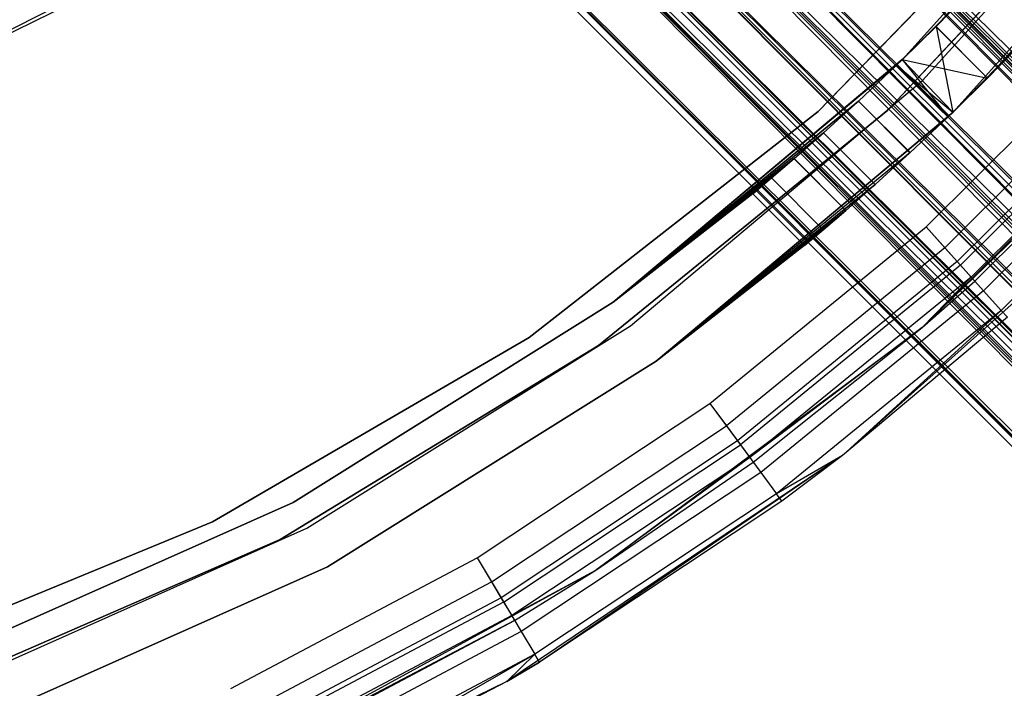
# Model space of a CAD drawing. Extents: x -28.1 to 0, y 0 to 28.1.
# Tile 93 of 215: x -13.267 to -12.47, y 11.989 to 12.531. Entities that reach past the tile are written whole.
import ezdxf

# ---------------------------------------------------------------- set-up
doc = ezdxf.new("R2010")
doc.units = 0
doc.header["$MEASUREMENT"] = 0
doc.layers.get('0').update_dxf_attribs({"color": 13, "linetype": 'CONTINUOUS'})

# ---------------------------------------------------------------- blocks, each defined once
blk = doc.blocks.new('ORTO_VIII_Z_ZAROWKA_OKAPO0')
at = {"color": 0}
for p, q in [((23.13831, 5.59983, 0.7655), (15.32689, 13.37817, 0.76121)), ((23.12177, 5.5833, 0.76121), (15.32689, 13.37817, 0.76121)), ((23.13831, 5.59983, 0.7655), (15.32689, 13.37817, 0.76121)), ((23.12177, 5.5833, 0.76121), (15.32689, 13.37817, 0.76121)), ((23.07168, 5.53321, 0.7655), (15.32689, 13.37817, 0.76121)), ((23.07168, 5.53321, 0.7655), (15.32689, 13.37817, 0.76121)), ((23.10499, 5.56652, 1.15348), (15.32689, 13.37817, 1.15204)), ((23.12177, 5.5833, 1.15204), (15.32689, 13.37817, 1.15204)), ((23.10499, 5.56652, 1.15348), (15.32689, 13.37817, 1.15204)), ((23.12177, 5.5833, 1.15204), (15.32689, 13.37817, 1.15204)), ((23.16968, 5.63121, 1.13093), (15.32689, 13.37817, 1.15204)), ((23.16968, 5.63121, 1.13093), (15.32689, 13.37817, 1.15204)), ((23.16034, 5.62187, 1.07003), (15.32186, 13.37314, 1.09342)), ((23.15027, 5.6118, 1.07864), (15.32186, 13.37314, 1.09342)), ((23.16034, 5.62187, 1.07003), (15.32186, 13.37314, 1.09342)), ((23.15027, 5.6118, 1.07864), (15.32186, 13.37314, 1.09342)), ((23.11674, 5.57826, 1.09342), (15.32186, 13.37314, 1.09342)), ((23.11674, 5.57826, 1.09342), (15.32186, 13.37314, 1.09342)), ((23.07044, 5.53197, 0.82779), (15.32186, 13.37314, 0.81984)), ((23.08167, 5.5432, 0.82284), (15.32186, 13.37314, 0.81984)), ((23.07044, 5.53197, 0.82779), (15.32186, 13.37314, 0.81984)), ((23.08167, 5.5432, 0.82284), (15.32186, 13.37314, 0.81984)), ((23.11674, 5.57826, 0.81984), (15.32186, 13.37314, 0.81984)), ((23.11674, 5.57826, 0.81984), (15.32186, 13.37314, 0.81984)), ((23.11674, 5.57826, 1.09342), (15.27556, 13.32684, 1.08547)), ((23.10499, 5.56652, 1.09442), (15.27556, 13.32684, 1.08547)), ((23.11674, 5.57826, 1.09342), (15.27556, 13.32684, 1.08547)), ((23.10499, 5.56652, 1.09442), (15.27556, 13.32684, 1.08547)), ((23.07044, 5.53197, 1.08547), (15.27556, 13.32684, 1.08547)), ((23.07044, 5.53197, 1.08547), (15.27556, 13.32684, 1.08547)), ((23.03206, 5.49359, 0.86525), (15.27556, 13.32684, 0.82779)), ((23.04038, 5.50191, 0.85349), (15.27556, 13.32684, 0.82779)), ((23.03206, 5.49359, 0.86525), (15.27556, 13.32684, 0.82779)), ((23.04038, 5.50191, 0.85349), (15.27556, 13.32684, 0.82779)), ((23.07044, 5.53197, 0.82779), (15.27556, 13.32684, 0.82779)), ((23.07044, 5.53197, 0.82779), (15.27556, 13.32684, 0.82779)), ((23.07168, 5.53321, 0.7655), (15.26076, 13.31204, 0.77257)), ((23.05563, 5.51716, 0.77257), (15.26076, 13.31204, 0.77257)), ((23.07168, 5.53321, 0.7655), (15.26076, 13.31204, 0.77257)), ((23.05563, 5.51716, 0.77257), (15.26076, 13.31204, 0.77257)), ((23.01269, 5.47422, 0.80928), (15.26076, 13.31204, 0.77257)), ((23.01269, 5.47422, 0.80928), (15.26076, 13.31204, 0.77257)), ((23.04031, 5.50183, 1.13093), (15.26076, 13.31204, 1.14069)), ((23.05563, 5.51716, 1.14069), (15.26076, 13.31204, 1.14069)), ((23.04031, 5.50183, 1.13093), (15.26076, 13.31204, 1.14069)), ((23.05563, 5.51716, 1.14069), (15.26076, 13.31204, 1.14069)), ((23.10499, 5.56652, 1.15348), (15.26076, 13.31204, 1.14069)), ((23.10499, 5.56652, 1.15348), (15.26076, 13.31204, 1.14069)), ((23.07044, 5.53197, 1.08547), (15.23718, 13.28846, 1.048)), ((23.05971, 5.52124, 1.07864), (15.23718, 13.28846, 1.048)), ((23.07044, 5.53197, 1.08547), (15.23718, 13.28846, 1.048)), ((23.05971, 5.52124, 1.07864), (15.23718, 13.28846, 1.048)), ((23.03206, 5.49359, 1.048), (15.23718, 13.28846, 1.048)), ((23.03206, 5.49359, 1.048), (15.23718, 13.28846, 1.048)), ((23.01039, 5.47191, 0.92365), (15.23718, 13.28846, 0.86525)), ((23.01389, 5.47541, 0.90776), (15.23718, 13.28846, 0.86525)), ((23.01039, 5.47191, 0.92365), (15.23718, 13.28846, 0.86525)), ((23.01389, 5.47541, 0.90776), (15.23718, 13.28846, 0.86525)), ((23.03206, 5.49359, 0.86525), (15.23718, 13.28846, 0.86525)), ((23.03206, 5.49359, 0.86525), (15.23718, 13.28846, 0.86525)), ((23.01039, 5.47191, 0.9896), (15.21268, 13.26396, 0.95663)), ((23.01039, 5.47191, 0.9896), (15.21268, 13.26396, 0.95663)), ((23.03206, 5.49359, 1.048), (15.21551, 13.26679, 0.9896)), ((23.02481, 5.48633, 1.0349), (15.21551, 13.26679, 0.9896)), ((23.03206, 5.49359, 1.048), (15.21551, 13.26679, 0.9896)), ((23.02481, 5.48633, 1.0349), (15.21551, 13.26679, 0.9896)), ((23.01039, 5.47191, 0.9896), (15.21551, 13.26679, 0.9896)), ((23.01039, 5.47191, 0.9896), (15.21551, 13.26679, 0.9896)), ((23.01039, 5.47191, 0.9896), (15.21551, 13.26679, 0.92365)), ((23.00827, 5.46979, 0.97324), (15.21551, 13.26679, 0.92365)), ((23.01039, 5.47191, 0.9896), (15.21551, 13.26679, 0.92365)), ((23.00827, 5.46979, 0.97324), (15.21551, 13.26679, 0.92365)), ((23.01039, 5.47191, 0.92365), (15.21551, 13.26679, 0.92365)), ((23.01039, 5.47191, 0.92365), (15.21551, 13.26679, 0.92365)), ((23.01269, 5.47422, 0.80928), (15.20593, 13.25721, 0.82609)), ((15.20593, 13.25721, 0.82609), (22.97484, 5.43637, 0.88682)), ((15.20593, 13.25721, 0.82609), (22.97484, 5.43637, 0.88682)), ((15.20593, 13.25721, 0.82609), (23.00081, 5.46233, 0.82609)), ((15.20593, 13.25721, 0.82609), (23.00081, 5.46233, 0.82609)), ((23.01269, 5.47422, 0.80928), (15.20593, 13.25721, 0.82609)), ((22.99044, 5.45196, 1.06845), (15.20593, 13.25721, 1.08716)), ((23.00081, 5.46233, 1.08716), (15.20593, 13.25721, 1.08716)), ((22.99044, 5.45196, 1.06845), (15.20593, 13.25721, 1.08716)), ((23.00081, 5.46233, 1.08716), (15.20593, 13.25721, 1.08716)), ((23.04031, 5.50183, 1.13093), (15.20593, 13.25721, 1.08716)), ((23.04031, 5.50183, 1.13093), (15.20593, 13.25721, 1.08716)), ((22.96681, 5.42834, 0.98036), (15.17497, 13.22625, 1.00374)), ((15.17497, 13.22625, 1.00374), (22.9658, 5.42732, 0.95663)), ((15.17497, 13.22625, 1.00374), (22.9658, 5.42732, 0.95663)), ((15.17497, 13.22625, 0.90952), (22.96984, 5.43137, 0.90952)), ((15.17497, 13.22625, 0.90952), (22.96984, 5.43137, 0.90952)), ((15.17497, 13.22625, 0.90952), (22.97484, 5.43637, 0.88682)), ((15.17497, 13.22625, 0.90952), (22.97484, 5.43637, 0.88682)), ((22.96984, 5.43137, 1.00374), (15.17497, 13.22625, 1.00374)), ((22.96681, 5.42834, 0.98036), (15.17497, 13.22625, 1.00374)), ((22.96984, 5.43137, 1.00374), (15.17497, 13.22625, 1.00374)), ((22.99044, 5.45196, 1.06845), (15.17497, 13.22625, 1.00374)), ((22.99044, 5.45196, 1.06845), (15.17497, 13.22625, 1.00374)), ((15.17092, 13.2222, 0.95663), (22.9658, 5.42732, 0.95663)), ((15.17092, 13.2222, 0.95663), (22.9658, 5.42732, 0.95663)), ((16.06224, 12.98688, 0.70072), (15.85771, 12.75972, 0.70072)), ((15.85771, 12.75972, 2.01962), (16.06224, 12.98688, 2.01962)), ((15.85771, 12.75972, 2.01962), (16.06224, 12.98688, 2.01962)), ((16.06224, 12.98688, 0.70072), (15.85771, 12.75972, 0.70072)), ((15.885, 12.78653, 0.75584), (16.06224, 12.98688, 0.70072)), ((15.885, 12.78653, 0.75584), (16.06224, 12.98688, 0.70072)), ((15.87412, 12.74273, 0.64167), (16.08086, 12.97233, 0.64167)), ((15.87412, 12.74273, 0.64167), (16.08086, 12.97233, 0.64167)), ((15.87412, 12.74273, 0.70072), (16.08086, 12.97233, 0.70072)), ((15.87412, 12.74273, 0.70072), (16.08086, 12.97233, 0.70072)), ((16.10878, 12.95052, 2.01962), (15.89874, 12.71724, 2.01962)), ((15.89874, 12.71724, 0.64167), (16.10878, 12.95052, 0.64167)), ((16.10878, 12.95052, 2.01962), (15.89874, 12.71724, 2.01962)), ((15.89874, 12.71724, 0.64167), (16.10878, 12.95052, 0.64167)), ((15.9267, 12.74472, 1.15741), (16.10878, 12.95052, 2.01962)), ((15.9267, 12.74472, 1.15741), (16.10878, 12.95052, 2.01962)), ((16.05209, 12.93941, 0.70072), (15.84597, 12.71871, 0.70072)), ((15.84597, 12.71871, 0.64167), (16.05209, 12.93941, 0.64167)), ((16.05209, 12.93941, 0.70072), (15.84597, 12.71871, 0.70072)), ((15.84597, 12.71871, 0.64167), (16.05209, 12.93941, 0.64167)), ((15.9962, 12.93062, 2.01962), (15.7894, 12.71761, 2.01962)), ((15.7894, 12.71761, 1.96056), (15.9962, 12.93062, 1.96056)), ((15.9962, 12.93062, 2.01962), (15.7894, 12.71761, 2.01962)), ((15.7894, 12.71761, 1.96056), (15.9962, 12.93062, 1.96056)), ((15.23707, 12.83571, 0.70072), (15.01954, 12.72487, 0.70072)), ((15.23707, 12.83571, 0.70072), (15.01954, 12.72487, 0.70072)), ((15.91626, 12.81844, 1.15238), (15.85771, 12.75972, 2.01962)), ((15.91626, 12.81844, 1.15238), (15.85771, 12.75972, 2.01962)), ((15.91626, 12.81844, 1.15238), (15.88494, 12.78647, 1.15741)), ((15.91626, 12.81844, 1.15238), (15.88494, 12.78647, 1.15741)), ((15.885, 12.78653, 0.75584), (15.91626, 12.81844, 0.76087)), ((15.885, 12.78653, 0.75584), (15.91626, 12.81844, 0.76087)), ((15.18307, 12.80456, 1.33064), (15.01954, 12.72487, 0.70072)), ((15.18307, 12.80456, 1.33064), (15.01954, 12.72487, 0.70072)), ((15.18307, 12.80456, 1.33064), (15.01954, 12.72487, 1.33064)), ((15.18307, 12.80456, 1.33064), (15.01954, 12.72487, 1.33064)), ((15.9872, 12.80761, 0.77576), (15.89874, 12.71724, 0.64167)), ((15.9872, 12.80761, 0.77576), (15.89874, 12.71724, 0.64167)), ((15.85766, 12.75967, 0.75953), (15.885, 12.78653, 0.75584)), ((15.85766, 12.75967, 0.75953), (15.885, 12.78653, 0.75584)), ((15.88494, 12.78647, 1.15741), (15.85766, 12.75967, 1.15373)), ((15.88494, 12.78647, 1.15741), (15.85766, 12.75967, 1.15373)), ((15.885, 12.78653, 0.75584), (15.85771, 12.75972, 0.70072)), ((15.885, 12.78653, 0.75584), (15.85771, 12.75972, 0.70072)), ((15.88494, 12.78647, 1.15741), (15.85771, 12.75972, 2.01962)), ((15.88494, 12.78647, 1.15741), (15.85771, 12.75972, 2.01962)), ((15.88494, 12.78647, 1.15741), (15.9267, 12.74472, 1.15741)), ((15.88494, 12.78647, 1.15741), (15.9267, 12.74472, 1.15741)), ((15.885, 12.78653, 0.75584), (15.92676, 12.74478, 0.75584)), ((15.885, 12.78653, 0.75584), (15.92676, 12.74478, 0.75584)), ((15.885, 12.78653, 0.75584), (15.89869, 12.7172, 0.75973)), ((15.885, 12.78653, 0.75584), (15.89869, 12.7172, 0.75973)), ((15.87694, 12.62425, 64.80825), (16.03727, 12.78355, 64.80825)), ((15.87694, 12.62425, 64.76888), (16.03727, 12.78355, 64.76888)), ((15.87694, 12.62425, 64.80825), (16.03727, 12.78355, 64.80825)), ((15.87694, 12.62425, 64.76888), (16.03727, 12.78355, 64.76888)), ((15.95803, 12.77667, 0.76087), (15.89874, 12.71724, 0.64167)), ((15.95803, 12.77667, 0.76087), (15.89874, 12.71724, 0.64167)), ((15.9267, 12.74472, 1.15741), (15.95803, 12.77667, 1.15238)), ((15.9267, 12.74472, 1.15741), (15.95803, 12.77667, 1.15238)), ((15.95803, 12.77667, 0.76087), (15.92676, 12.74478, 0.75584)), ((15.95803, 12.77667, 0.76087), (15.92676, 12.74478, 0.75584)), ((15.87388, 12.54294, 63.76495), (16.10842, 12.77445, 63.76495)), ((15.87388, 12.54294, 63.76495), (16.10842, 12.77445, 63.76495)), ((16.05397, 12.76832, 64.76439), (15.89206, 12.60745, 64.76439)), ((16.05397, 12.76832, 64.76439), (15.89206, 12.60745, 64.76439)), ((15.62356, 12.56324, 2.01962), (15.85771, 12.75972, 2.01962)), ((15.85771, 12.75972, 0.70072), (15.62356, 12.56324, 0.70072)), ((15.62356, 12.56324, 2.01962), (15.85771, 12.75972, 2.01962)), ((15.85771, 12.75972, 0.70072), (15.62356, 12.56324, 0.70072)), ((15.85766, 12.75967, 1.15373), (15.62356, 12.56324, 2.01962)), ((15.85766, 12.75967, 1.15373), (15.62356, 12.56324, 2.01962)), ((15.85307, 12.75525, 1.15238), (15.62356, 12.56324, 2.01962)), ((15.85307, 12.75525, 1.15238), (15.62356, 12.56324, 2.01962)), ((15.82211, 12.7261, 0.77576), (15.85771, 12.75972, 0.70072)), ((15.82211, 12.7261, 0.77576), (15.85771, 12.75972, 0.70072)), ((15.82211, 12.7261, 0.77576), (15.85307, 12.75525, 0.76087)), ((15.82211, 12.7261, 0.77576), (15.85307, 12.75525, 0.76087)), ((15.85307, 12.75525, 1.15238), (15.8222, 12.72619, 1.13756)), ((15.85307, 12.75525, 1.15238), (15.8222, 12.72619, 1.13756)), ((15.85307, 12.75525, 0.76087), (15.85771, 12.75972, 0.70072)), ((15.85307, 12.75525, 0.76087), (15.85771, 12.75972, 0.70072)), ((15.85766, 12.75967, 1.15373), (15.85307, 12.75525, 1.15238)), ((15.85307, 12.75525, 0.76087), (15.85766, 12.75967, 0.75953)), ((15.85766, 12.75967, 1.15373), (15.85307, 12.75525, 1.15238)), ((15.85307, 12.75525, 0.76087), (15.85766, 12.75967, 0.75953)), ((15.85307, 12.75525, 1.15238), (15.89484, 12.71349, 1.15238)), ((15.85307, 12.75525, 1.15238), (15.89484, 12.71349, 1.15238)), ((15.85307, 12.75525, 1.15238), (15.89869, 12.7172, 1.15353)), ((15.85307, 12.75525, 1.15238), (15.89869, 12.7172, 1.15353)), ((15.85307, 12.75525, 0.76087), (15.89484, 12.71349, 0.76087)), ((15.85307, 12.75525, 0.76087), (15.89484, 12.71349, 0.76087)), ((15.85771, 12.75972, 2.01962), (15.85766, 12.75967, 1.15373)), ((15.85766, 12.75967, 0.75953), (15.85771, 12.75972, 0.70072)), ((15.85766, 12.75967, 0.75953), (15.85771, 12.75972, 0.70072)), ((15.85771, 12.75972, 2.01962), (15.85766, 12.75967, 1.15373)), ((15.85766, 12.75967, 1.15373), (15.89869, 12.7172, 1.15353)), ((15.85766, 12.75967, 1.15373), (15.89869, 12.7172, 1.15353)), ((15.85766, 12.75967, 1.15373), (15.9267, 12.74472, 1.15741)), ((15.85766, 12.75967, 1.15373), (15.9267, 12.74472, 1.15741)), ((15.85766, 12.75967, 0.75953), (15.89869, 12.7172, 0.75973)), ((15.85766, 12.75967, 0.75953), (15.89869, 12.7172, 0.75973)), ((15.85766, 12.75967, 0.75953), (15.89484, 12.71349, 0.76087)), ((15.85766, 12.75967, 0.75953), (15.89484, 12.71349, 0.76087)), ((16.0651, 12.75817, 64.80076), (15.90214, 12.59626, 64.80076)), ((16.0651, 12.75817, 64.80076), (15.90214, 12.59626, 64.80076)), ((16.06812, 12.75541, 64.75159), (15.90488, 12.59322, 64.75159)), ((16.06812, 12.75541, 64.75159), (15.90488, 12.59322, 64.75159)), ((15.92676, 12.74478, 0.75584), (15.89869, 12.7172, 0.75973)), ((15.92676, 12.74478, 0.75584), (15.89869, 12.7172, 0.75973)), ((15.89869, 12.7172, 1.15353), (15.9267, 12.74472, 1.15741)), ((15.89869, 12.7172, 1.15353), (15.9267, 12.74472, 1.15741)), ((15.89874, 12.71724, 0.64167), (15.92676, 12.74478, 0.75584)), ((15.89874, 12.71724, 0.64167), (15.92676, 12.74478, 0.75584)), ((15.9267, 12.74472, 1.15741), (15.89874, 12.71724, 2.01962)), ((15.9267, 12.74472, 1.15741), (15.89874, 12.71724, 2.01962)), ((16.07758, 12.74678, 64.73243), (15.91345, 12.5837, 64.73243)), ((16.07758, 12.74678, 64.73243), (15.91345, 12.5837, 64.73243)), ((15.63745, 12.54413, 0.64167), (15.87412, 12.74273, 0.64167)), ((15.63745, 12.54413, 0.64167), (15.87412, 12.74273, 0.64167)), ((15.63745, 12.54413, 0.70072), (15.87412, 12.74273, 0.70072)), ((15.63745, 12.54413, 0.70072), (15.87412, 12.74273, 0.70072)), ((15.87388, 12.54294, 63.76495), (16.0809, 12.74375, 64.70983)), ((15.87388, 12.54294, 63.76495), (16.0809, 12.74375, 64.70983)), ((15.87412, 12.74273, 0.64167), (15.87412, 12.74273, 0.70072)), ((15.87412, 12.74273, 0.64167), (15.87412, 12.74273, 0.70072)), ((15.91645, 12.58036, 64.70983), (16.0809, 12.74375, 64.70983)), ((15.91645, 12.58036, 64.70983), (16.0809, 12.74375, 64.70983)), ((16.08869, 12.73665, 64.77942), (15.92351, 12.57253, 64.77942)), ((16.08869, 12.73665, 64.77942), (15.92351, 12.57253, 64.77942)), ((15.62356, 12.56324, 2.01962), (15.8222, 12.72619, 1.13756)), ((15.62356, 12.56324, 2.01962), (15.8222, 12.72619, 1.13756)), ((15.82211, 12.7261, 0.77576), (15.62356, 12.56324, 0.70072)), ((15.82211, 12.7261, 0.77576), (15.62356, 12.56324, 0.70072)), ((15.8222, 12.72619, 1.13756), (15.79394, 12.70053, 1.11361)), ((15.8222, 12.72619, 1.13756), (15.79394, 12.70053, 1.11361)), ((15.79394, 12.70053, 0.79965), (15.82211, 12.7261, 0.77576)), ((15.79394, 12.70053, 0.79965), (15.82211, 12.7261, 0.77576)), ((15.82211, 12.7261, 0.77576), (15.8639, 12.68431, 0.77576)), ((15.82211, 12.7261, 0.77576), (15.8639, 12.68431, 0.77576)), ((15.8222, 12.72619, 1.13756), (15.86399, 12.6844, 1.13756)), ((15.8222, 12.72619, 1.13756), (15.86399, 12.6844, 1.13756)), ((16.10445, 12.72227, 64.74749), (15.93779, 12.55667, 64.74749)), ((16.10445, 12.72227, 64.74749), (15.93779, 12.55667, 64.74749)), ((15.7894, 12.71761, 2.01962), (15.55552, 12.53474, 2.01962)), ((15.55552, 12.53474, 1.96056), (15.7894, 12.71761, 1.96056)), ((15.7894, 12.71761, 2.01962), (15.55552, 12.53474, 2.01962)), ((15.55552, 12.53474, 1.96056), (15.7894, 12.71761, 1.96056)), ((15.84597, 12.71871, 0.70072), (15.61172, 12.52813, 0.70072)), ((15.61172, 12.52813, 0.64167), (15.84597, 12.71871, 0.64167)), ((15.84597, 12.71871, 0.70072), (15.61172, 12.52813, 0.70072)), ((15.61172, 12.52813, 0.64167), (15.84597, 12.71871, 0.64167)), ((15.65827, 12.51547, 0.64167), (15.89874, 12.71724, 0.64167)), ((15.89874, 12.71724, 2.01962), (15.65827, 12.51547, 2.01962)), ((15.89874, 12.71724, 2.01962), (15.65827, 12.51547, 2.01962)), ((15.65827, 12.51547, 0.64167), (15.89874, 12.71724, 0.64167)), ((15.89484, 12.71349, 0.76087), (15.65827, 12.51547, 0.64167)), ((15.89484, 12.71349, 0.76087), (15.65827, 12.51547, 0.64167)), ((15.89484, 12.71349, 1.15238), (15.65827, 12.51547, 2.01962)), ((15.89484, 12.71349, 1.15238), (15.65827, 12.51547, 2.01962)), ((15.7894, 12.71761, 2.01962), (15.7894, 12.71761, 1.96056)), ((15.7894, 12.71761, 2.01962), (15.7894, 12.71761, 1.96056)), ((15.84597, 12.71871, 0.70072), (15.84597, 12.71871, 0.64167)), ((15.84597, 12.71871, 0.70072), (15.84597, 12.71871, 0.64167)), ((15.89484, 12.71349, 0.76087), (15.8639, 12.68431, 0.77576)), ((15.89484, 12.71349, 0.76087), (15.8639, 12.68431, 0.77576)), ((15.86399, 12.6844, 1.13756), (15.89484, 12.71349, 1.15238)), ((15.86399, 12.6844, 1.13756), (15.89484, 12.71349, 1.15238)), ((15.89484, 12.71349, 0.76087), (15.89874, 12.71724, 0.64167)), ((15.89484, 12.71349, 0.76087), (15.89874, 12.71724, 0.64167)), ((15.89484, 12.71349, 1.15238), (15.89874, 12.71724, 2.01962)), ((15.89484, 12.71349, 1.15238), (15.89874, 12.71724, 2.01962)), ((15.89869, 12.7172, 0.75973), (15.89484, 12.71349, 0.76087)), ((15.89484, 12.71349, 1.15238), (15.89869, 12.7172, 1.15353)), ((15.89484, 12.71349, 1.15238), (15.89869, 12.7172, 1.15353)), ((15.89869, 12.7172, 0.75973), (15.89484, 12.71349, 0.76087)), ((15.89869, 12.7172, 0.75973), (15.89874, 12.71724, 0.64167)), ((15.89869, 12.7172, 0.75973), (15.89874, 12.71724, 0.64167)), ((15.89869, 12.7172, 1.15353), (15.89874, 12.71724, 2.01962)), ((15.89869, 12.7172, 1.15353), (15.89874, 12.71724, 2.01962)), ((15.79394, 12.70053, 1.11361), (15.62356, 12.56324, 2.01962)), ((15.79394, 12.70053, 1.11361), (15.62356, 12.56324, 2.01962)), ((15.79394, 12.70053, 0.79965), (15.62356, 12.56324, 0.70072)), ((15.79394, 12.70053, 0.79965), (15.62356, 12.56324, 0.70072)), ((15.79394, 12.70053, 1.11361), (15.77001, 12.67951, 1.08182)), ((15.79394, 12.70053, 1.11361), (15.77001, 12.67951, 1.08182)), ((15.77004, 12.67953, 0.83138), (15.79394, 12.70053, 0.79965)), ((15.77004, 12.67953, 0.83138), (15.79394, 12.70053, 0.79965)), ((15.79394, 12.70053, 1.11361), (15.83576, 12.65871, 1.11361)), ((15.79394, 12.70053, 1.11361), (15.83576, 12.65871, 1.11361)), ((15.79394, 12.70053, 0.79965), (15.83576, 12.65871, 0.79965)), ((15.79394, 12.70053, 0.79965), (15.83576, 12.65871, 0.79965)), ((15.86399, 12.6844, 1.13756), (15.65827, 12.51547, 2.01962)), ((15.86399, 12.6844, 1.13756), (15.65827, 12.51547, 2.01962)), ((15.8639, 12.68431, 0.77576), (15.65827, 12.51547, 0.64167)), ((15.8639, 12.68431, 0.77576), (15.65827, 12.51547, 0.64167)), ((15.83576, 12.65871, 1.11361), (15.86399, 12.6844, 1.13756)), ((15.83576, 12.65871, 1.11361), (15.86399, 12.6844, 1.13756)), ((15.8639, 12.68431, 0.77576), (15.83576, 12.65871, 0.79965)), ((15.8639, 12.68431, 0.77576), (15.83576, 12.65871, 0.79965)), ((15.77004, 12.67953, 0.83138), (15.62356, 12.56324, 0.70072)), ((15.77004, 12.67953, 0.83138), (15.62356, 12.56324, 0.70072)), ((15.77001, 12.67951, 1.08182), (15.62356, 12.56324, 2.01962)), ((15.77001, 12.67951, 1.08182), (15.62356, 12.56324, 2.01962)), ((15.75178, 12.6639, 0.86951), (15.77004, 12.67953, 0.83138)), ((15.75178, 12.6639, 0.86951), (15.77004, 12.67953, 0.83138)), ((15.77001, 12.67951, 1.08182), (15.75178, 12.6639, 1.04375)), ((15.77001, 12.67951, 1.08182), (15.75178, 12.6639, 1.04375)), ((15.77001, 12.67951, 1.08182), (15.81187, 12.63764, 1.08182)), ((15.77001, 12.67951, 1.08182), (15.81187, 12.63764, 1.08182)), ((15.77004, 12.67953, 0.83138), (15.8119, 12.63767, 0.83138)), ((15.77004, 12.67953, 0.83138), (15.8119, 12.63767, 0.83138)), ((15.75178, 12.6639, 1.04375), (15.62356, 12.56324, 2.01962)), ((15.75178, 12.6639, 0.86951), (15.62356, 12.56324, 0.70072)), ((15.75178, 12.6639, 0.86951), (15.62356, 12.56324, 0.70072)), ((15.75178, 12.6639, 1.04375), (15.62356, 12.56324, 2.01962)), ((15.65827, 12.51547, 0.64167), (15.83576, 12.65871, 0.79965)), ((15.65827, 12.51547, 0.64167), (15.83576, 12.65871, 0.79965)), ((15.83576, 12.65871, 1.11361), (15.65827, 12.51547, 2.01962)), ((15.83576, 12.65871, 1.11361), (15.65827, 12.51547, 2.01962)), ((15.75178, 12.6639, 1.04375), (15.74036, 12.65429, 1.00124)), ((15.75178, 12.6639, 1.04375), (15.74036, 12.65429, 1.00124)), ((15.7404, 12.65433, 0.91179), (15.75178, 12.6639, 0.86951)), ((15.7404, 12.65433, 0.91179), (15.75178, 12.6639, 0.86951)), ((15.75178, 12.6639, 1.04375), (15.79368, 12.622, 1.04375)), ((15.75178, 12.6639, 1.04375), (15.79368, 12.622, 1.04375)), ((15.75178, 12.6639, 0.86951), (15.79368, 12.622, 0.86951)), ((15.75178, 12.6639, 0.86951), (15.79368, 12.622, 0.86951)), ((16.05369, 12.65759, 63.76495), (15.80918, 12.43929, 63.76495)), ((16.05369, 12.65759, 63.76495), (15.80918, 12.43929, 63.76495)), ((15.81187, 12.63764, 1.08182), (15.83576, 12.65871, 1.11361)), ((15.81187, 12.63764, 1.08182), (15.83576, 12.65871, 1.11361)), ((15.83576, 12.65871, 0.79965), (15.8119, 12.63767, 0.83138)), ((15.83576, 12.65871, 0.79965), (15.8119, 12.63767, 0.83138)), ((15.7404, 12.65433, 0.91179), (15.62356, 12.56324, 0.70072)), ((15.7404, 12.65433, 0.91179), (15.62356, 12.56324, 0.70072)), ((15.62356, 12.56324, 0.70072), (15.74036, 12.65429, 1.00124)), ((15.74036, 12.65429, 1.00124), (15.62356, 12.56324, 2.01962)), ((15.74036, 12.65429, 1.00124), (15.62356, 12.56324, 2.01962)), ((15.62356, 12.56324, 0.70072), (15.74036, 12.65429, 1.00124)), ((15.73649, 12.65107, 0.95663), (15.62356, 12.56324, 0.70072)), ((15.73649, 12.65107, 0.95663), (15.62356, 12.56324, 0.70072)), ((15.73649, 12.65107, 0.95663), (15.7404, 12.65433, 0.91179)), ((15.73649, 12.65107, 0.95663), (15.7404, 12.65433, 0.91179)), ((15.74036, 12.65429, 1.00124), (15.73649, 12.65107, 0.95663)), ((15.74036, 12.65429, 1.00124), (15.73649, 12.65107, 0.95663)), ((15.73649, 12.65107, 0.95663), (15.77842, 12.60914, 0.95663)), ((15.73649, 12.65107, 0.95663), (15.77842, 12.60914, 0.95663)), ((15.74036, 12.65429, 1.00124), (15.78228, 12.61237, 1.00124)), ((15.74036, 12.65429, 1.00124), (15.78228, 12.61237, 1.00124)), ((15.78232, 12.6124, 0.91179), (15.7404, 12.65433, 0.91179)), ((15.78232, 12.6124, 0.91179), (15.7404, 12.65433, 0.91179)), ((15.65827, 12.51547, 0.64167), (15.8119, 12.63767, 0.83138)), ((15.65827, 12.51547, 0.64167), (15.8119, 12.63767, 0.83138)), ((15.81187, 12.63764, 1.08182), (15.65827, 12.51547, 2.01962)), ((15.81187, 12.63764, 1.08182), (15.65827, 12.51547, 2.01962)), ((15.8119, 12.63767, 0.83138), (15.79368, 12.622, 0.86951)), ((15.8119, 12.63767, 0.83138), (15.79368, 12.622, 0.86951)), ((15.79368, 12.622, 1.04375), (15.81187, 12.63764, 1.08182)), ((15.79368, 12.622, 1.04375), (15.81187, 12.63764, 1.08182)), ((15.79368, 12.622, 0.86951), (15.65827, 12.51547, 0.64167)), ((15.79368, 12.622, 0.86951), (15.65827, 12.51547, 0.64167)), ((15.79368, 12.622, 1.04375), (15.65827, 12.51547, 2.01962)), ((15.79368, 12.622, 1.04375), (15.65827, 12.51547, 2.01962)), ((15.70176, 12.48143, 64.80825), (15.87694, 12.62425, 64.80825)), ((15.70176, 12.48143, 64.76888), (15.87694, 12.62425, 64.76888)), ((15.70176, 12.48143, 64.80825), (15.87694, 12.62425, 64.80825)), ((15.70176, 12.48143, 64.76888), (15.87694, 12.62425, 64.76888)), ((15.78228, 12.61237, 1.00124), (15.79368, 12.622, 1.04375)), ((15.78228, 12.61237, 1.00124), (15.79368, 12.622, 1.04375)), ((15.79368, 12.622, 0.86951), (15.78232, 12.6124, 0.91179)), ((15.79368, 12.622, 0.86951), (15.78232, 12.6124, 0.91179)), ((15.87694, 12.62425, 64.76888), (15.89206, 12.60745, 64.76439)), ((15.87694, 12.62425, 64.76888), (15.89206, 12.60745, 64.76439)), ((15.87694, 12.62425, 64.80825), (15.90214, 12.59626, 64.80076)), ((15.87694, 12.62425, 64.80825), (15.90214, 12.59626, 64.80076)), ((15.78232, 12.6124, 0.91179), (15.65827, 12.51547, 0.64167)), ((15.78232, 12.6124, 0.91179), (15.65827, 12.51547, 0.64167)), ((15.78228, 12.61237, 1.00124), (15.65827, 12.51547, 0.64167)), ((15.65827, 12.51547, 2.01962), (15.78228, 12.61237, 1.00124)), ((15.65827, 12.51547, 2.01962), (15.78228, 12.61237, 1.00124)), ((15.78228, 12.61237, 1.00124), (15.65827, 12.51547, 0.64167)), ((15.77842, 12.60914, 0.95663), (15.65827, 12.51547, 0.64167)), ((15.77842, 12.60914, 0.95663), (15.65827, 12.51547, 0.64167)), ((15.78232, 12.6124, 0.91179), (15.77842, 12.60914, 0.95663)), ((15.78232, 12.6124, 0.91179), (15.77842, 12.60914, 0.95663)), ((15.77842, 12.60914, 0.95663), (15.78228, 12.61237, 1.00124)), ((15.77842, 12.60914, 0.95663), (15.78228, 12.61237, 1.00124)), ((15.89206, 12.60745, 64.76439), (15.71516, 12.46323, 64.76439)), ((15.89206, 12.60745, 64.76439), (15.71516, 12.46323, 64.76439)), ((15.89206, 12.60745, 64.76439), (15.90488, 12.59322, 64.75159)), ((15.89206, 12.60745, 64.76439), (15.90488, 12.59322, 64.75159)), ((15.90214, 12.59626, 64.80076), (15.7241, 12.4511, 64.80076)), ((15.90214, 12.59626, 64.80076), (15.7241, 12.4511, 64.80076)), ((15.90488, 12.59322, 64.75159), (15.72653, 12.44781, 64.75159)), ((15.90488, 12.59322, 64.75159), (15.72653, 12.44781, 64.75159)), ((15.90214, 12.59626, 64.80076), (15.92351, 12.57253, 64.77942)), ((15.90214, 12.59626, 64.80076), (15.92351, 12.57253, 64.77942)), ((15.90488, 12.59322, 64.75159), (15.91345, 12.5837, 64.73243)), ((15.90488, 12.59322, 64.75159), (15.91345, 12.5837, 64.73243)), ((15.91345, 12.5837, 64.73243), (15.73412, 12.4375, 64.73243)), ((15.91345, 12.5837, 64.73243), (15.73412, 12.4375, 64.73243)), ((15.87388, 12.54294, 64.70983), (15.91345, 12.5837, 64.73243)), ((15.87388, 12.54294, 64.70983), (15.91345, 12.5837, 64.73243)), ((15.87388, 12.54294, 63.76495), (15.91645, 12.58036, 64.70983)), ((15.87388, 12.54294, 64.70983), (15.91645, 12.58036, 64.70983)), ((15.87388, 12.54294, 63.76495), (15.91645, 12.58036, 64.70983)), ((15.87388, 12.54294, 64.70983), (15.91645, 12.58036, 64.70983)), ((15.91345, 12.5837, 64.73243), (15.91645, 12.58036, 64.70983)), ((15.91345, 12.5837, 64.73243), (15.91645, 12.58036, 64.70983)), ((15.92351, 12.57253, 64.77942), (15.74304, 12.42539, 64.77942)), ((15.92351, 12.57253, 64.77942), (15.74304, 12.42539, 64.77942)), ((15.92351, 12.57253, 64.77942), (15.93779, 12.55667, 64.74749)), ((15.92351, 12.57253, 64.77942), (15.93779, 12.55667, 64.74749)), ((15.62356, 12.56324, 0.70072), (15.36434, 12.40127, 0.70072)), ((15.36434, 12.40127, 2.01962), (15.62356, 12.56324, 2.01962)), ((15.36434, 12.40127, 2.01962), (15.62356, 12.56324, 2.01962)), ((15.62356, 12.56324, 0.70072), (15.36434, 12.40127, 0.70072)), ((15.62356, 12.56324, 0.70072), (15.62356, 12.56324, 2.01962)), ((15.62356, 12.56324, 0.70072), (15.62356, 12.56324, 2.01962)), ((15.93779, 12.55667, 64.74749), (15.75569, 12.40821, 64.74749)), ((15.93779, 12.55667, 64.74749), (15.75569, 12.40821, 64.74749)), ((15.80918, 12.43929, 64.70983), (15.93779, 12.55667, 64.74749)), ((15.80918, 12.43929, 64.70983), (15.93779, 12.55667, 64.74749)), ((15.9428, 12.55111, 64.70983), (15.93779, 12.55667, 64.74749)), ((15.9428, 12.55111, 64.70983), (15.93779, 12.55667, 64.74749)), ((15.9428, 12.55111, 64.70983), (15.80918, 12.43929, 63.76495)), ((15.9428, 12.55111, 64.70983), (15.80918, 12.43929, 63.76495)), ((15.9428, 12.55111, 64.70983), (15.80918, 12.43929, 64.70983)), ((15.9428, 12.55111, 64.70983), (15.80918, 12.43929, 64.70983)), ((15.37543, 12.38041, 0.64167), (15.63745, 12.54413, 0.64167)), ((15.37543, 12.38041, 0.64167), (15.63745, 12.54413, 0.64167)), ((15.37543, 12.38041, 0.70072), (15.63745, 12.54413, 0.70072)), ((15.37543, 12.38041, 0.70072), (15.63745, 12.54413, 0.70072)), ((15.6094, 12.34632, 63.76495), (15.87388, 12.54294, 63.76495)), ((15.6094, 12.34632, 63.76495), (15.87388, 12.54294, 63.76495)), ((15.63745, 12.54413, 0.64167), (15.63745, 12.54413, 0.70072)), ((15.63745, 12.54413, 0.64167), (15.63745, 12.54413, 0.70072)), ((15.87388, 12.54294, 64.70983), (15.73412, 12.4375, 64.73243)), ((15.87388, 12.54294, 64.70983), (15.73412, 12.4375, 64.73243)), ((15.73678, 12.43388, 64.70983), (15.87388, 12.54294, 63.76495)), ((15.73678, 12.43388, 64.70983), (15.87388, 12.54294, 63.76495)), ((15.73678, 12.43388, 64.70983), (15.87388, 12.54294, 64.70983)), ((15.73678, 12.43388, 64.70983), (15.87388, 12.54294, 64.70983)), ((15.87388, 12.54294, 64.70983), (15.87388, 12.54294, 63.76495)), ((15.87388, 12.54294, 64.70983), (15.87388, 12.54294, 63.76495)), ((15.55552, 12.53474, 2.01962), (15.29892, 12.38543, 2.01962)), ((15.29892, 12.38543, 1.96056), (15.55552, 12.53474, 1.96056)), ((15.55552, 12.53474, 2.01962), (15.29892, 12.38543, 2.01962)), ((15.29892, 12.38543, 1.96056), (15.55552, 12.53474, 1.96056)), ((15.55552, 12.53474, 2.01962), (15.55552, 12.53474, 1.96056)), ((15.55552, 12.53474, 2.01962), (15.55552, 12.53474, 1.96056)), ((15.61172, 12.52813, 0.70072), (15.3537, 12.37122, 0.70072)), ((15.3537, 12.37122, 0.64167), (15.61172, 12.52813, 0.64167)), ((15.61172, 12.52813, 0.70072), (15.3537, 12.37122, 0.70072)), ((15.3537, 12.37122, 0.64167), (15.61172, 12.52813, 0.64167)), ((15.61172, 12.52813, 0.70072), (15.61172, 12.52813, 0.64167)), ((15.61172, 12.52813, 0.70072), (15.61172, 12.52813, 0.64167)), ((15.65827, 12.51547, 2.01962), (15.39207, 12.34912, 2.01962)), ((15.39207, 12.34912, 0.64167), (15.65827, 12.51547, 0.64167)), ((15.65827, 12.51547, 2.01962), (15.39207, 12.34912, 2.01962)), ((15.39207, 12.34912, 0.64167), (15.65827, 12.51547, 0.64167)), ((15.65827, 12.51547, 2.01962), (15.65827, 12.51547, 0.64167)), ((15.65827, 12.51547, 2.01962), (15.65827, 12.51547, 0.64167)), ((15.51342, 12.35646, 64.80825), (15.70176, 12.48143, 64.80825)), ((15.51342, 12.35646, 64.76888), (15.70176, 12.48143, 64.76888)), ((15.51342, 12.35646, 64.80825), (15.70176, 12.48143, 64.80825)), ((15.51342, 12.35646, 64.76888), (15.70176, 12.48143, 64.76888)), ((15.70176, 12.48143, 64.76888), (15.71516, 12.46323, 64.76439)), ((15.70176, 12.48143, 64.76888), (15.71516, 12.46323, 64.76439)), ((15.70176, 12.48143, 64.80825), (15.7241, 12.4511, 64.80076)), ((15.70176, 12.48143, 64.80825), (15.7241, 12.4511, 64.80076)), ((15.52498, 12.33704, 64.76439), (15.71516, 12.46323, 64.76439)), ((15.52498, 12.33704, 64.76439), (15.71516, 12.46323, 64.76439)), ((15.71516, 12.46323, 64.76439), (15.72653, 12.44781, 64.75159)), ((15.71516, 12.46323, 64.76439), (15.72653, 12.44781, 64.75159)), ((15.7241, 12.4511, 64.80076), (15.53268, 12.32409, 64.80076)), ((15.7241, 12.4511, 64.80076), (15.53268, 12.32409, 64.80076)), ((15.7241, 12.4511, 64.80076), (15.74304, 12.42539, 64.77942)), ((15.7241, 12.4511, 64.80076), (15.74304, 12.42539, 64.77942)), ((15.53478, 12.32058, 64.75159), (15.72653, 12.44781, 64.75159)), ((15.53478, 12.32058, 64.75159), (15.72653, 12.44781, 64.75159)), ((15.72653, 12.44781, 64.75159), (15.73412, 12.4375, 64.73243)), ((15.72653, 12.44781, 64.75159), (15.73412, 12.4375, 64.73243)), ((15.80918, 12.43929, 63.76495), (15.53722, 12.25632, 63.76495)), ((15.80918, 12.43929, 63.76495), (15.53722, 12.25632, 63.76495)), ((15.73412, 12.4375, 64.73243), (15.54132, 12.30958, 64.73243)), ((15.73412, 12.4375, 64.73243), (15.54132, 12.30958, 64.73243)), ((15.80918, 12.43929, 63.76495), (15.56375, 12.27188, 64.70983)), ((15.80918, 12.43929, 63.76495), (15.56375, 12.27188, 64.70983)), ((15.73412, 12.4375, 64.73243), (15.6094, 12.34632, 64.70983)), ((15.73412, 12.4375, 64.73243), (15.6094, 12.34632, 64.70983)), ((15.6094, 12.34632, 63.76495), (15.73678, 12.43388, 64.70983)), ((15.6094, 12.34632, 64.70983), (15.73678, 12.43388, 64.70983)), ((15.6094, 12.34632, 63.76495), (15.73678, 12.43388, 64.70983)), ((15.6094, 12.34632, 64.70983), (15.73678, 12.43388, 64.70983)), ((15.73412, 12.4375, 64.73243), (15.73678, 12.43388, 64.70983)), ((15.73412, 12.4375, 64.73243), (15.73678, 12.43388, 64.70983)), ((15.80918, 12.43929, 64.70983), (15.75569, 12.40821, 64.74749)), ((15.80918, 12.43929, 64.70983), (15.75569, 12.40821, 64.74749)), ((15.80918, 12.43929, 63.76495), (15.76013, 12.40218, 64.70983)), ((15.80918, 12.43929, 64.70983), (15.76013, 12.40218, 64.70983)), ((15.80918, 12.43929, 63.76495), (15.76013, 12.40218, 64.70983)), ((15.80918, 12.43929, 64.70983), (15.76013, 12.40218, 64.70983)), ((15.80918, 12.43929, 64.70983), (15.80918, 12.43929, 63.76495)), ((15.80918, 12.43929, 64.70983), (15.80918, 12.43929, 63.76495)), ((15.74304, 12.42539, 64.77942), (15.54901, 12.29665, 64.77942)), ((15.74304, 12.42539, 64.77942), (15.54901, 12.29665, 64.77942)), ((15.74304, 12.42539, 64.77942), (15.75569, 12.40821, 64.74749)), ((15.74304, 12.42539, 64.77942), (15.75569, 12.40821, 64.74749)), ((15.75569, 12.40821, 64.74749), (15.55992, 12.27832, 64.74749)), ((15.75569, 12.40821, 64.74749), (15.55992, 12.27832, 64.74749)), ((15.76013, 12.40218, 64.70983), (15.56375, 12.27188, 64.70983)), ((15.76013, 12.40218, 64.70983), (15.56375, 12.27188, 64.70983)), ((15.76013, 12.40218, 64.70983), (15.75569, 12.40821, 64.74749)), ((15.76013, 12.40218, 64.70983), (15.75569, 12.40821, 64.74749)), ((15.36434, 12.40127, 0.70072), (15.0851, 12.27694, 0.70072)), ((15.0851, 12.27694, 2.01962), (15.36434, 12.40127, 2.01962)), ((15.0851, 12.27694, 2.01962), (15.36434, 12.40127, 2.01962)), ((15.36434, 12.40127, 0.70072), (15.0851, 12.27694, 0.70072)), ((15.36434, 12.40127, 0.70072), (15.36434, 12.40127, 2.01962)), ((15.36434, 12.40127, 0.70072), (15.36434, 12.40127, 2.01962)), ((15.29892, 12.38543, 2.01962), (15.02438, 12.27244, 2.01962)), ((15.02438, 12.27244, 1.96056), (15.29892, 12.38543, 1.96056)), ((15.29892, 12.38543, 2.01962), (15.02438, 12.27244, 2.01962)), ((15.02438, 12.27244, 1.96056), (15.29892, 12.38543, 1.96056)), ((15.09318, 12.25474, 0.64167), (15.37543, 12.38041, 0.64167)), ((15.09318, 12.25474, 0.64167), (15.37543, 12.38041, 0.64167)), ((15.09318, 12.25474, 0.70072), (15.37543, 12.38041, 0.70072)), ((15.09318, 12.25474, 0.70072), (15.37543, 12.38041, 0.70072)), ((15.29892, 12.38543, 2.01962), (15.29892, 12.38543, 1.96056)), ((15.29892, 12.38543, 2.01962), (15.29892, 12.38543, 1.96056)), ((15.37543, 12.38041, 0.64167), (15.37543, 12.38041, 0.70072)), ((15.37543, 12.38041, 0.64167), (15.37543, 12.38041, 0.70072)), ((15.3537, 12.37122, 0.70072), (15.07671, 12.25091, 0.70072)), ((15.07671, 12.25091, 0.64167), (15.3537, 12.37122, 0.64167)), ((15.3537, 12.37122, 0.70072), (15.07671, 12.25091, 0.70072)), ((15.07671, 12.25091, 0.64167), (15.3537, 12.37122, 0.64167)), ((15.3537, 12.37122, 0.70072), (15.3537, 12.37122, 0.64167)), ((15.3537, 12.37122, 0.70072), (15.3537, 12.37122, 0.64167)), ((15.31375, 12.25056, 64.80825), (15.51342, 12.35646, 64.80825)), ((15.31375, 12.25056, 64.76888), (15.51342, 12.35646, 64.76888)), ((15.31375, 12.25056, 64.80825), (15.51342, 12.35646, 64.80825)), ((15.31375, 12.25056, 64.76888), (15.51342, 12.35646, 64.76888)), ((15.51342, 12.35646, 64.76888), (15.52498, 12.33704, 64.76439)), ((15.51342, 12.35646, 64.76888), (15.52498, 12.33704, 64.76439)), ((15.51342, 12.35646, 64.80825), (15.53268, 12.32409, 64.80076)), ((15.51342, 12.35646, 64.80825), (15.53268, 12.32409, 64.80076)), ((15.39207, 12.34912, 2.01962), (15.1053, 12.22145, 2.01962)), ((15.1053, 12.22145, 0.64167), (15.39207, 12.34912, 0.64167)), ((15.39207, 12.34912, 2.01962), (15.1053, 12.22145, 2.01962)), ((15.1053, 12.22145, 0.64167), (15.39207, 12.34912, 0.64167)), ((15.32012, 12.18843, 63.76495), (15.6094, 12.34632, 63.76495)), ((15.32012, 12.18843, 63.76495), (15.6094, 12.34632, 63.76495)), ((15.39207, 12.34912, 2.01962), (15.39207, 12.34912, 0.64167)), ((15.39207, 12.34912, 2.01962), (15.39207, 12.34912, 0.64167)), ((15.54132, 12.30958, 64.73243), (15.6094, 12.34632, 64.70983)), ((15.54132, 12.30958, 64.73243), (15.6094, 12.34632, 64.70983)), ((15.54362, 12.30571, 64.70983), (15.6094, 12.34632, 63.76495)), ((15.54362, 12.30571, 64.70983), (15.6094, 12.34632, 63.76495)), ((15.54362, 12.30571, 64.70983), (15.6094, 12.34632, 64.70983)), ((15.54362, 12.30571, 64.70983), (15.6094, 12.34632, 64.70983)), ((15.6094, 12.34632, 64.70983), (15.6094, 12.34632, 63.76495)), ((15.6094, 12.34632, 64.70983), (15.6094, 12.34632, 63.76495)), ((15.32335, 12.2301, 64.76439), (15.52498, 12.33704, 64.76439)), ((15.32335, 12.2301, 64.76439), (15.52498, 12.33704, 64.76439)), ((15.52498, 12.33704, 64.76439), (15.53478, 12.32058, 64.75159)), ((15.52498, 12.33704, 64.76439), (15.53478, 12.32058, 64.75159)), ((15.53268, 12.32409, 64.80076), (15.32974, 12.21646, 64.80076)), ((15.53268, 12.32409, 64.80076), (15.32974, 12.21646, 64.80076)), ((15.53268, 12.32409, 64.80076), (15.54901, 12.29665, 64.77942)), ((15.53268, 12.32409, 64.80076), (15.54901, 12.29665, 64.77942)), ((15.53478, 12.32058, 64.75159), (15.33148, 12.21276, 64.75159)), ((15.53478, 12.32058, 64.75159), (15.33148, 12.21276, 64.75159)), ((15.53478, 12.32058, 64.75159), (15.54132, 12.30958, 64.73243)), ((15.53478, 12.32058, 64.75159), (15.54132, 12.30958, 64.73243)), ((15.54132, 12.30958, 64.73243), (15.33692, 12.20117, 64.73243)), ((15.54132, 12.30958, 64.73243), (15.33692, 12.20117, 64.73243)), ((15.54132, 12.30958, 64.73243), (15.54362, 12.30571, 64.70983)), ((15.54132, 12.30958, 64.73243), (15.54362, 12.30571, 64.70983)), ((15.54362, 12.30571, 64.70983), (15.32012, 12.18843, 63.76495)), ((15.54362, 12.30571, 64.70983), (15.32012, 12.18843, 63.76495)), ((15.33883, 12.1971, 64.70983), (15.54362, 12.30571, 64.70983)), ((15.33883, 12.1971, 64.70983), (15.54362, 12.30571, 64.70983)), ((15.54901, 12.29665, 64.77942), (15.3433, 12.18755, 64.77942)), ((15.54901, 12.29665, 64.77942), (15.3433, 12.18755, 64.77942)), ((15.54901, 12.29665, 64.77942), (15.55992, 12.27832, 64.74749)), ((15.54901, 12.29665, 64.77942), (15.55992, 12.27832, 64.74749)), ((15.55992, 12.27832, 64.74749), (15.35236, 12.16824, 64.74749)), ((15.55992, 12.27832, 64.74749), (15.35236, 12.16824, 64.74749)), ((15.35554, 12.16145, 64.70983), (15.55992, 12.27832, 64.74749)), ((15.35554, 12.16145, 64.70983), (15.55992, 12.27832, 64.74749)), ((15.53722, 12.25632, 64.70983), (15.55992, 12.27832, 64.74749)), ((15.53722, 12.25632, 64.70983), (15.55992, 12.27832, 64.74749)), ((15.56375, 12.27188, 64.70983), (15.55992, 12.27832, 64.74749)), ((15.56375, 12.27188, 64.70983), (15.55992, 12.27832, 64.74749)), ((15.53722, 12.25632, 63.76495), (15.56375, 12.27188, 64.70983)), ((15.56375, 12.27188, 64.70983), (15.53722, 12.25632, 64.70983)), ((15.53722, 12.25632, 63.76495), (15.56375, 12.27188, 64.70983)), ((15.56375, 12.27188, 64.70983), (15.53722, 12.25632, 64.70983)), ((15.53722, 12.25632, 63.76495), (15.24288, 12.11209, 63.76495)), ((15.53722, 12.25632, 63.76495), (15.24288, 12.11209, 63.76495)), ((15.53722, 12.25632, 63.76495), (15.35554, 12.16145, 64.70983)), ((15.53722, 12.25632, 63.76495), (15.35554, 12.16145, 64.70983)), ((15.53722, 12.25632, 64.70983), (15.35554, 12.16145, 64.70983)), ((15.53722, 12.25632, 64.70983), (15.35554, 12.16145, 64.70983)), ((15.53722, 12.25632, 63.76495), (15.53722, 12.25632, 64.70983)), ((15.53722, 12.25632, 63.76495), (15.53722, 12.25632, 64.70983))]:
    blk.add_line(p, q, dxfattribs=at)

msp = doc.modelspace()

# ---------------------------------------------------------------- block references
at = {"color": 0}
msp.add_blockref('ORTO_VIII_Z_ZAROWKA_OKAPO0', (-28.41, -0.26151, -0.64167), dxfattribs=at)

doc.saveas('drawing.dxf')
